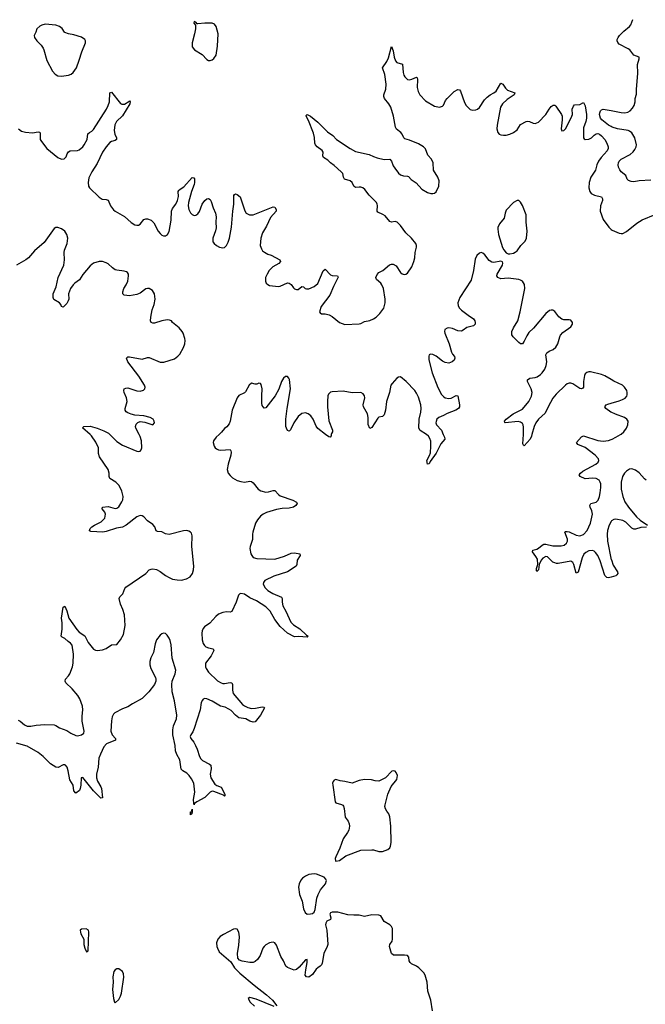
# Model space of a CAD drawing. Header units: inches. Extents: x 2005975 to 2217453, y 644152 to 846769.
# Tile 67 of 162: x 2073406 to 2080379, y 753644 to 764627. Entities that reach past the tile are written whole.
import ezdxf

# ---------------------------------------------------------------- set-up
doc = ezdxf.new("R2010")
doc.units = ezdxf.units.IN
doc.header["$MEASUREMENT"] = 0
for name, color, linetype in [('C0775', 7, 'Continuous'), ('C0776', 7, 'Continuous'), ('C0785', 7, 'Continuous'), ('C0786', 7, 'Continuous')]:
    doc.layers.add(name, color=color, linetype=linetype)

msp = doc.modelspace()

# ---------------------------------------------------------------- linework, layer by layer
at = {"layer": 'C0775', "color": 6}
for points, elevation in [([(2075628, 760000), (2075596, 759970), (2075567, 759930), (2075564, 759910), (2075573, 759870), (2075585, 759850), (2075599, 759839), (2075623, 759830), (2075647, 759827), (2075750, 759833), (2075759, 759819), (2075762, 759802), (2075759, 759770), (2075728, 759670), (2075720, 759610), (2075731, 759570), (2075750, 759544), (2075778, 759518), (2075830, 759487), (2075870, 759475), (2075910, 759470), (2075970, 759478), (2075990, 759476), (2076010, 759460), (2076064, 759390), (2076092, 759372), (2076150, 759356), (2076179, 759361), (2076230, 759377), (2076250, 759374), (2076291, 759331), (2076310, 759318), (2076450, 759267), (2076490, 759247), (2076497, 759230), (2076485, 759210), (2076456, 759190), (2076410, 759177), (2076330, 759174), (2076270, 759163), (2076158, 759130), (2076118, 759110), (2076091, 759090), (2076058, 759050), (2076036, 759010), (2076005, 758910), (2076000, 758890), (2076002, 758830), (2075974, 758750), (2075972, 758730), (2075984, 758670), (2075992, 758650), (2076010, 758630), (2076050, 758618), (2076250, 758610), (2076357, 758643), (2076430, 758677), (2076470, 758681), (2076529, 758669), (2076533, 758650), (2076500, 758600), (2076495, 758550), (2076486, 758530), (2076390, 758469), (2076240, 758420), (2076139, 758370), (2076122, 758350), (2076121, 758330), (2076143, 758290), (2076170, 758262), (2076228, 758228), (2076325, 758185), (2076333, 758170), (2076331, 758130), (2076339, 758090), (2076371, 758030), (2076428, 757908), (2076456, 757876), (2076530, 757831), (2076602, 757762), (2076620, 757750), (2076610, 757740), (2076514, 757746), (2076470, 757742), (2076390, 757786), (2076310, 757858), (2076250, 757936), (2076198, 758030), (2076150, 758077), (2076046, 758146), (2075970, 758178), (2075910, 758218), (2075872, 758228), (2075858, 758222), (2075845, 758210), (2075817, 758130), (2075770, 758026), (2075750, 758018), (2075710, 758021), (2075670, 758015), (2075623, 757997), (2075592, 757970), (2075525, 757895), (2075466, 757854), (2075450, 757837), (2075440, 757810), (2075436, 757784), (2075441, 757710), (2075450, 757670), (2075465, 757645), (2075482, 757630), (2075510, 757619), (2075561, 757610), (2075570, 757590), (2075540, 757530), (2075477, 757450), (2075476, 757410), (2075484, 757390), (2075510, 757350), (2075610, 757253), (2075650, 757229), (2075670, 757222), (2075690, 757222), (2075750, 757233), (2075770, 757229), (2075779, 757210), (2075777, 757150), (2075786, 757110), (2075890, 756990), (2075910, 756973), (2075950, 756955), (2075990, 756944), (2076034, 756946), (2076110, 756961), (2076130, 756960), (2076136, 756950), (2076089, 756870), (2076030, 756796), (2076010, 756790), (2075970, 756803), (2075927, 756827), (2075850, 756838), (2075810, 756870), (2075762, 756922), (2075738, 756938), (2075697, 756957), (2075645, 756970), (2075550, 757027), (2075490, 757051), (2075470, 757054), (2075452, 757048), (2075442, 757038), (2075429, 757011), (2075416, 756930), (2075350, 756722), (2075335, 756685), (2075313, 756650), (2075307, 756630), (2075314, 756610), (2075345, 756570), (2075367, 756530), (2075385, 756490), (2075410, 756410), (2075423, 756383), (2075443, 756363), (2075523, 756323), (2075538, 756310), (2075540, 756270), (2075530, 756210), (2075536, 756170), (2075580, 756100), (2075604, 756084), (2075650, 756067), (2075694, 755990), (2075694, 755970), (2075690, 755966), (2075677, 755977), (2075570, 756019), (2075550, 756021), (2075528, 756010), (2075470, 755950), (2075379, 755901), (2075356, 755884), (2075350, 755868), (2075345, 755885), (2075342, 755930), (2075358, 756010), (2075345, 756110), (2075320, 756160), (2075295, 756195), (2075270, 756222), (2075224, 756250), (2075207, 756267), (2075189, 756370), (2075157, 756430), (2075142, 756470), (2075137, 756530), (2075114, 756650), (2075113, 756707), (2075119, 756750), (2075153, 756830), (2075156, 756870), (2075132, 757028), (2075106, 757130), (2075100, 757210), (2075106, 757250), (2075140, 757330), (2075146, 757370), (2075107, 757507), (2075093, 757653), (2075082, 757702), (2075070, 757730), (2075050, 757761), (2075030, 757780), (2075010, 757786), (2074990, 757778), (2074970, 757762), (2074931, 757710), (2074916, 757664), (2074898, 757570), (2074868, 757510), (2074856, 757470), (2074857, 757430), (2074866, 757390), (2074921, 757290), (2074925, 757270), (2074923, 757250), (2074907, 757210), (2074847, 757130), (2074770, 757057), (2074663, 756997), (2074610, 756963), (2074550, 756942), (2074466, 756894), (2074450, 756879), (2074436, 756850), (2074428, 756808), (2074422, 756690), (2074436, 756650), (2074473, 756610), (2074473, 756590), (2074373, 756550), (2074344, 756516), (2074305, 756435), (2074289, 756391), (2074279, 756290), (2074263, 756210), (2074262, 756170), (2074272, 756132), (2074310, 756070), (2074317, 756050), (2074330, 755949), (2074310, 755945), (2074270, 755983), (2074230, 756026), (2074110, 756173), (2074090, 756170), (2074087, 756090), (2074080, 756050), (2074072, 756030), (2074030, 755998), (2074010, 756026), (2074000, 756090), (2073966, 756150), (2073947, 756250), (2073934, 756290), (2073916, 756310), (2073910, 756315), (2073890, 756316), (2073833, 756287), (2073810, 756289), (2073750, 756326), (2073669, 756409), (2073612, 756452), (2073490, 756522), (2073370, 756556)], 300), ([(2073390, 756813), (2073410, 756803), (2073460, 756760), (2073490, 756746), (2073530, 756746), (2073590, 756757), (2073685, 756765), (2073790, 756761), (2073810, 756754), (2073850, 756729), (2073930, 756700), (2073975, 756670), (2074030, 756642), (2074050, 756639), (2074093, 756650), (2074120, 756670), (2074124, 756690), (2074101, 756801), (2074102, 756858), (2074111, 756930), (2074107, 756970), (2074076, 757050), (2074055, 757090), (2073990, 757164), (2073921, 757230), (2073911, 757250), (2073916, 757270), (2073950, 757307), (2073963, 757330), (2073993, 757410), (2074003, 757450), (2074004, 757550), (2073990, 757651), (2073973, 757673), (2073946, 757690), (2073910, 757726), (2073879, 757739), (2073868, 757750), (2073879, 757830), (2073879, 757899), (2073873, 757950), (2073890, 758076), (2073910, 758085), (2073930, 758035), (2073954, 757950), (2074044, 757824), (2074070, 757797), (2074133, 757753), (2074170, 757681), (2074230, 757605), (2074250, 757593), (2074270, 757590), (2074330, 757599), (2074370, 757615), (2074430, 757654), (2074490, 757658), (2074530, 757710), (2074564, 757770), (2074581, 757870), (2074573, 757990), (2074556, 758050), (2074528, 758108), (2074514, 758170), (2074522, 758190), (2074556, 758224), (2074578, 758282), (2074590, 758296), (2074810, 758448), (2074850, 758490), (2074870, 758498), (2074890, 758501), (2074930, 758495), (2074970, 758474), (2075030, 758429), (2075070, 758406), (2075110, 758388), (2075162, 758378), (2075210, 758377), (2075264, 758390), (2075306, 758414), (2075331, 758450), (2075342, 758490), (2075345, 758530), (2075326, 758750), (2075328, 758870), (2075319, 758899), (2075311, 758911), (2075290, 758922), (2075268, 758928), (2075230, 758927), (2075070, 758884), (2075030, 758893), (2074990, 758915), (2074940, 758920), (2074927, 758927), (2074911, 758971), (2074890, 758996), (2074830, 759039), (2074790, 759083), (2074770, 759094), (2074750, 759096), (2074710, 759081), (2074592, 758988), (2074550, 758966), (2074484, 758956), (2074370, 758917), (2074331, 758911), (2074197, 758917), (2074184, 758924), (2074182, 758930), (2074192, 758950), (2074211, 758970), (2074241, 758990), (2074315, 759025), (2074353, 759067), (2074362, 759110), (2074355, 759135), (2074326, 759170), (2074328, 759190), (2074390, 759196), (2074470, 759174), (2074490, 759177), (2074510, 759194), (2074546, 759250), (2074555, 759270), (2074560, 759310), (2074545, 759370), (2074514, 759430), (2074478, 759470), (2074410, 759510), (2074404, 759530), (2074404, 759570), (2074391, 759610), (2074295, 759750), (2074285, 759790), (2074283, 759850), (2074256, 759916), (2074207, 759987), (2074191, 760000)], 300), ([(2074410, 760000), (2074490, 759923), (2074550, 759882), (2074710, 759813), (2074730, 759810), (2074750, 759816), (2074761, 759830), (2074766, 759850), (2074763, 759930), (2074750, 759978), (2074738, 760000)], 300), ([(2076878, 760000), (2076876, 759984), (2076868, 759972), (2076850, 759973), (2076816, 760000)], 300), ([(2078128, 760000), (2078140, 759970), (2078143, 759950), (2078102, 759898), (2078050, 759791), (2077981, 759699), (2077970, 759673), (2077950, 759669), (2077946, 759710), (2077975, 759765), (2077984, 759796), (2077990, 759870), (2077987, 759927), (2077977, 759957), (2077961, 759981), (2077940, 760000), (2077940, 760000)], 300), ([(2079116, 760000), (2079110, 759980), (2079096, 759950), (2079030, 759875), (2079020, 759880), (2079015, 759895), (2079022, 760000)], 300), ([(2080000, 758409), (2079970, 758400), (2079950, 758406), (2079929, 758429), (2079877, 758590), (2079849, 758650), (2079825, 758685), (2079810, 758698), (2079790, 758707), (2079750, 758702), (2079715, 758685), (2079695, 758665), (2079675, 758625), (2079630, 758465), (2079610, 758452), (2079581, 758550), (2079570, 758572), (2079550, 758587), (2079410, 758562), (2079390, 758562), (2079370, 758567), (2079350, 758578), (2079290, 758637), (2079270, 758641), (2079238, 758622), (2079220, 758600), (2079197, 758550), (2079190, 758490), (2079170, 758473), (2079165, 758485), (2079167, 758507), (2079181, 758550), (2079176, 758610), (2079161, 758641), (2079121, 758690), (2079126, 758710), (2079170, 758723), (2079190, 758734), (2079230, 758766), (2079250, 758776), (2079270, 758777), (2079350, 758760), (2079443, 758757), (2079474, 758766), (2079502, 758790), (2079511, 758810), (2079511, 758831), (2079481, 758910), (2079490, 758919), (2079510, 758919), (2079530, 758914), (2079610, 758876), (2079650, 758871), (2079690, 758885), (2079733, 758930), (2079769, 759010), (2079790, 759110), (2079784, 759150), (2079765, 759190), (2079760, 759210), (2079771, 759229), (2079830, 759244), (2079853, 759267), (2079869, 759310), (2079877, 759350), (2079883, 759410), (2079882, 759450), (2079876, 759470), (2079864, 759490), (2079832, 759510), (2079790, 759514), (2079710, 759505), (2079652, 759530), (2079642, 759550), (2079658, 759570), (2079685, 759590), (2079829, 759670), (2079853, 759690), (2079861, 759710), (2079856, 759730), (2079819, 759770), (2079710, 759854), (2079627, 759890), (2079613, 759910), (2079670, 759973), (2079690, 759985), (2079850, 759935), (2079910, 759927), (2079970, 759933), (2080000, 759944)], 300), ([(2080000, 759030), (2079977, 758990), (2079960, 758930), (2079955, 758890), (2079960, 758810), (2080000, 758604)], 300), ([(2078007, 753570), (2077987, 753690), (2077956, 753790), (2077948, 753890), (2077924, 753970), (2077910, 753995), (2077856, 754050), (2077829, 754069), (2077775, 754095), (2077759, 754110), (2077748, 754130), (2077742, 754170), (2077728, 754188), (2077694, 754194), (2077574, 754194), (2077551, 754211), (2077529, 754290), (2077531, 754310), (2077556, 754350), (2077562, 754370), (2077560, 754490), (2077552, 754512), (2077532, 754530), (2077469, 754569), (2077430, 754630), (2077410, 754638), (2077330, 754641), (2077250, 754624), (2077190, 754638), (2077130, 754637), (2077063, 754643), (2076952, 754672), (2076889, 754671), (2076870, 754665), (2076862, 754650), (2076875, 754610), (2076869, 754591), (2076830, 754570), (2076818, 754550), (2076815, 754530), (2076828, 754470), (2076841, 754310), (2076835, 754290), (2076797, 754210), (2076777, 754103), (2076770, 754086), (2076756, 754070), (2076728, 754052), (2076710, 754035), (2076670, 753976), (2076627, 753947), (2076603, 753950), (2076589, 753969), (2076594, 754030), (2076612, 754112), (2076610, 754145), (2076590, 754140), (2076520, 754060), (2076490, 754032), (2076466, 754026), (2076390, 754056), (2076371, 754071), (2076347, 754130), (2076318, 754178), (2076270, 754304), (2076250, 754330), (2076230, 754337), (2076210, 754335), (2076190, 754330), (2076150, 754307), (2076130, 754290), (2076117, 754270), (2076086, 754190), (2076057, 754143), (2076030, 754120), (2076010, 754110), (2075970, 754109), (2075885, 754125), (2075857, 754137), (2075838, 754158), (2075835, 754210), (2075850, 754303), (2075857, 754397), (2075850, 754450), (2075830, 754481), (2075810, 754487), (2075790, 754483), (2075676, 754424), (2075640, 754400), (2075615, 754370), (2075600, 754330), (2075603, 754290), (2075609, 754270), (2075631, 754231), (2075759, 754119), (2075801, 754050), (2075859, 753990), (2076018, 753858), (2076158, 753750), (2076222, 753690), (2076273, 753627)], 400), ([(2076241, 753621), (2076042, 753702), (2075970, 753719), (2075951, 753710), (2075973, 753670), (2076022, 753622)], 400)]:
    msp.add_lwpolyline(points, dxfattribs=dict(at, elevation=elevation))
for points, elevation in [([(2077570, 756249), (2077555, 756245), (2077483, 756170), (2077410, 756135), (2077370, 756136), (2077328, 756150), (2077250, 756153), (2077190, 756140), (2077110, 756110), (2077030, 756130), (2076977, 756137), (2076930, 756152), (2076910, 756145), (2076899, 756130), (2076893, 756110), (2076895, 756090), (2076924, 755904), (2076931, 755890), (2076993, 755873), (2077006, 755866), (2077015, 755855), (2077023, 755830), (2077034, 755730), (2077068, 755688), (2077079, 755659), (2077083, 755630), (2077075, 755585), (2077061, 755559), (2077010, 755489), (2076975, 755385), (2076928, 755290), (2076923, 755270), (2076925, 755245), (2076930, 755242), (2076970, 755247), (2077040, 755300), (2077210, 755362), (2077330, 755369), (2077350, 755368), (2077410, 755350), (2077450, 755349), (2077509, 755370), (2077530, 755390), (2077539, 755410), (2077545, 755450), (2077544, 755630), (2077530, 755735), (2077520, 755770), (2077497, 755797), (2077484, 755824), (2077477, 755850), (2077478, 755870), (2077511, 755989), (2077547, 756073), (2077610, 756152), (2077616, 756196), (2077604, 756230), (2077590, 756244)], 400), ([(2075310, 755759), (2075310, 755791), (2075328, 755792), (2075325, 755805), (2075330, 755822), (2075330, 755786), (2075324, 755776), (2075325, 755770)], 300), ([(2076690, 755100), (2076630, 755094), (2076590, 755073), (2076557, 755050), (2076540, 755030), (2076520, 754990), (2076515, 754950), (2076525, 754870), (2076553, 754793), (2076570, 754710), (2076587, 754670), (2076610, 754650), (2076647, 754653), (2076670, 754659), (2076687, 754673), (2076700, 754700), (2076719, 754830), (2076732, 754870), (2076759, 754921), (2076814, 754990), (2076824, 755024), (2076820, 755040), (2076801, 755061), (2076715, 755095)], 400), ([(2074145, 754485), (2074096, 754484), (2074081, 754470), (2074082, 754450), (2074088, 754430), (2074119, 754370), (2074122, 754310), (2074130, 754271), (2074150, 754231), (2074170, 754242), (2074175, 754450), (2074172, 754470)], 400), ([(2074490, 754041), (2074470, 754029), (2074456, 754010), (2074444, 753950), (2074446, 753890), (2074439, 753810), (2074451, 753710), (2074462, 753670), (2074470, 753662), (2074510, 753697), (2074530, 753734), (2074540, 753770), (2074568, 753948), (2074563, 753983), (2074550, 754010), (2074510, 754039)], 400)]:
    msp.add_lwpolyline(points, close=True, dxfattribs=dict(at, elevation=elevation))
at = {"layer": 'C0776', "color": 6}
for points, elevation in [([(2073690, 764578), (2073653, 764567), (2073630, 764555), (2073596, 764524), (2073587, 764490), (2073568, 764450), (2073569, 764430), (2073598, 764390), (2073644, 764344), (2073666, 764310), (2073676, 764290), (2073710, 764172), (2073770, 764055), (2073800, 764020), (2073830, 764001), (2073870, 763997), (2073950, 764009), (2073979, 764021), (2074002, 764038), (2074038, 764090), (2074070, 764175), (2074098, 764270), (2074139, 764370), (2074138, 764390), (2074130, 764405), (2074093, 764433), (2074010, 764458), (2073950, 764470), (2073910, 764486), (2073904, 764490), (2073880, 764530), (2073850, 764551), (2073810, 764567)], 400), ([(2075350, 764606), (2075347, 764590), (2075365, 764565), (2075367, 764527), (2075356, 764470), (2075328, 764370), (2075330, 764324), (2075356, 764290), (2075438, 764238), (2075490, 764182), (2075510, 764173), (2075530, 764173), (2075550, 764179), (2075570, 764195), (2075594, 764230), (2075611, 764331), (2075618, 764470), (2075594, 764550), (2075576, 764576), (2075550, 764590), (2075470, 764590), (2075390, 764582), (2075383, 764583), (2075370, 764598)], 400), ([(2078970, 762610), (2078950, 762609), (2078910, 762588), (2078830, 762502), (2078816, 762470), (2078807, 762413), (2078755, 762350), (2078737, 762310), (2078734, 762290), (2078743, 762230), (2078788, 762088), (2078801, 762061), (2078827, 762027), (2078850, 762016), (2078870, 762015), (2078910, 762024), (2078930, 762033), (2078950, 762050), (2078991, 762110), (2079042, 762158), (2079057, 762190), (2079063, 762270), (2079053, 762370), (2079051, 762450), (2079010, 762556), (2078990, 762591)], 300)]:
    msp.add_lwpolyline(points, close=True, dxfattribs=dict(at, elevation=elevation))
at = {"layer": 'C0776', "color": 6, "elevation": 300}
for points in [[(2073391, 763411), (2073425, 763385), (2073470, 763372), (2073550, 763365), (2073610, 763375), (2073630, 763372), (2073635, 763355), (2073635, 763290), (2073647, 763267), (2073710, 763190), (2073830, 763089), (2073870, 763073), (2073903, 763077), (2073924, 763096), (2073936, 763130), (2073950, 763155), (2073970, 763164), (2074050, 763167), (2074070, 763175), (2074110, 763208), (2074126, 763230), (2074156, 763290), (2074166, 763354), (2074184, 763370), (2074210, 763384), (2074230, 763403), (2074372, 763630), (2074392, 763670), (2074405, 763710), (2074410, 763811), (2074430, 763818), (2074530, 763692), (2074544, 763684), (2074574, 763686), (2074624, 763716), (2074630, 763724), (2074637, 763710), (2074632, 763690), (2074550, 763556), (2074486, 763490), (2074465, 763455), (2074458, 763390), (2074467, 763350), (2074484, 763310), (2074485, 763290), (2074470, 763279), (2074430, 763267), (2074410, 763256), (2074368, 763210), (2074329, 763150), (2074270, 763022), (2074208, 762930), (2074178, 762862), (2074168, 762810), (2074172, 762770), (2074184, 762750), (2074290, 762646), (2074325, 762625), (2074370, 762621), (2074390, 762614), (2074417, 762550), (2074450, 762505), (2074470, 762490), (2074573, 762433), (2074650, 762367), (2074690, 762340), (2074710, 762335), (2074730, 762336), (2074750, 762346), (2074790, 762397), (2074810, 762407), (2074830, 762407), (2074870, 762391), (2074901, 762361), (2074950, 762269), (2074970, 762241), (2074990, 762224), (2075010, 762217), (2075030, 762218), (2075052, 762230), (2075070, 762266), (2075094, 762390), (2075099, 762490), (2075110, 762521), (2075146, 762570), (2075166, 762610), (2075176, 762656), (2075173, 762710), (2075178, 762722), (2075182, 762730), (2075236, 762764), (2075330, 762868), (2075345, 762865), (2075353, 762853), (2075356, 762810), (2075351, 762789), (2075319, 762710), (2075286, 762590), (2075284, 762550), (2075292, 762510), (2075310, 762473), (2075330, 762453), (2075350, 762444), (2075370, 762447), (2075390, 762461), (2075410, 762489), (2075441, 762570), (2075468, 762612), (2075490, 762628), (2075510, 762631), (2075530, 762620), (2075541, 762601), (2075563, 762530), (2075590, 762470), (2075597, 762430), (2075592, 762370), (2075595, 762305), (2075588, 762272), (2075559, 762190), (2075559, 762150), (2075572, 762130), (2075598, 762110), (2075634, 762090), (2075670, 762082), (2075690, 762088), (2075710, 762109), (2075730, 762146), (2075743, 762190), (2075766, 762314), (2075780, 762490), (2075792, 762570), (2075793, 762667), (2075801, 762679), (2075810, 762684), (2075830, 762676), (2075863, 762650), (2075915, 762495), (2075931, 762470), (2075966, 762450), (2076010, 762451), (2076214, 762534), (2076230, 762539), (2076250, 762535), (2076265, 762510), (2076264, 762490), (2076200, 762420), (2076156, 762324), (2076111, 762250), (2076093, 762190), (2076088, 762110), (2076100, 762070), (2076113, 762050), (2076133, 762033), (2076170, 762013), (2076210, 761999), (2076305, 761950), (2076312, 761930), (2076293, 761907), (2076227, 761870), (2076188, 761830), (2076164, 761790), (2076147, 761750), (2076144, 761710), (2076153, 761690), (2076170, 761672), (2076190, 761662), (2076290, 761652), (2076310, 761656), (2076390, 761691), (2076410, 761690), (2076430, 761674), (2076456, 761636), (2076470, 761624), (2076490, 761616), (2076510, 761618), (2076550, 761650), (2076570, 761648), (2076589, 761629), (2076604, 761624), (2076627, 761627), (2076690, 761650), (2076730, 761684), (2076790, 761825), (2076810, 761843), (2076870, 761781), (2076890, 761774), (2076950, 761772), (2076954, 761754), (2076902, 761650), (2076864, 761556), (2076767, 761430), (2076749, 761370), (2076756, 761356), (2076770, 761348), (2076810, 761347), (2076855, 761335), (2076890, 761316), (2076970, 761251), (2077030, 761226), (2077190, 761235), (2077210, 761239), (2077250, 761259), (2077310, 761271), (2077350, 761289), (2077381, 761310), (2077421, 761350), (2077463, 761410), (2077480, 761470), (2077481, 761510), (2077461, 761630), (2077444, 761670), (2077430, 761689), (2077384, 761730), (2077376, 761750), (2077390, 761784), (2077410, 761806), (2077452, 761830), (2077528, 761892), (2077550, 761900), (2077570, 761899), (2077602, 761882), (2077649, 761809), (2077670, 761791), (2077690, 761785), (2077710, 761787), (2077730, 761800), (2077776, 761870), (2077801, 761930), (2077811, 761970), (2077813, 762030), (2077829, 762090), (2077829, 762110), (2077821, 762130), (2077774, 762190), (2077709, 762249), (2077650, 762330), (2077612, 762370), (2077590, 762378), (2077550, 762370), (2077530, 762375), (2077479, 762439), (2077455, 762455), (2077399, 762479), (2077389, 762490), (2077393, 762553), (2077391, 762570), (2077382, 762590), (2077303, 762670), (2077253, 762733), (2077230, 762750), (2077210, 762758), (2077190, 762761), (2077150, 762757), (2077130, 762770), (2077111, 762810), (2077090, 762829), (2077026, 762850), (2077015, 762870), (2077007, 762910), (2076989, 762930), (2076910, 763000), (2076869, 763029), (2076839, 763059), (2076793, 763090), (2076786, 763110), (2076788, 763150), (2076777, 763170), (2076721, 763210), (2076704, 763230), (2076695, 763250), (2076692, 763312), (2076682, 763362), (2076624, 763504), (2076598, 763550), (2076600, 763560), (2076610, 763568), (2076646, 763550), (2076730, 763486), (2076837, 763377), (2076896, 763336), (2076936, 763290), (2077089, 763190), (2077150, 763157), (2077303, 763123), (2077350, 763100), (2077390, 763086), (2077469, 763069), (2077530, 763070), (2077550, 763050), (2077570, 762997), (2077586, 762970), (2077630, 762915), (2077650, 762898), (2077684, 762884), (2077730, 762883), (2077739, 762879), (2077770, 762846), (2077827, 762807), (2077890, 762737), (2077950, 762700), (2077990, 762688), (2078010, 762689), (2078030, 762694), (2078050, 762707), (2078079, 762770), (2078080, 762830), (2078067, 762870), (2078019, 762950), (2078013, 763030), (2077997, 763070), (2077957, 763117), (2077930, 763186), (2077908, 763210), (2077850, 763244), (2077750, 763285), (2077700, 763300), (2077687, 763310), (2077668, 763350), (2077653, 763370), (2077605, 763405), (2077594, 763430), (2077573, 763550), (2077542, 763650), (2077522, 763690), (2077474, 763750), (2077463, 763770), (2077463, 763790), (2077486, 763854), (2077489, 763910), (2077476, 764016), (2077451, 764090), (2077498, 764162), (2077517, 764203), (2077550, 764327), (2077570, 764279), (2077581, 764210), (2077595, 764170), (2077611, 764151), (2077673, 764130), (2077679, 764039), (2077687, 764010), (2077700, 763990), (2077730, 763960), (2077750, 763956), (2077777, 763963), (2077830, 763987), (2077837, 763977), (2077840, 763960), (2077836, 763870), (2077847, 763827), (2077866, 763790), (2077930, 763723), (2078030, 763661), (2078087, 763653), (2078118, 763662), (2078130, 763674), (2078153, 763727), (2078171, 763750), (2078250, 763828), (2078290, 763849), (2078310, 763845), (2078321, 763830), (2078363, 763703), (2078383, 763670), (2078427, 763627), (2078458, 763618), (2078490, 763621), (2078510, 763631), (2078530, 763649), (2078587, 763732), (2078615, 763765), (2078649, 763790), (2078691, 763810), (2078718, 763830), (2078770, 763918), (2078790, 763910), (2078822, 763862), (2078843, 763843), (2078925, 763810), (2078918, 763790), (2078841, 763739), (2078789, 763690), (2078766, 763650), (2078728, 763450), (2078725, 763410), (2078735, 763370), (2078752, 763352), (2078770, 763343), (2078798, 763338), (2078830, 763339), (2078870, 763350), (2078910, 763368), (2078950, 763399), (2078990, 763457), (2079050, 763490), (2079070, 763494), (2079090, 763491), (2079130, 763472), (2079150, 763471), (2079190, 763485), (2079272, 763568), (2079308, 763630), (2079330, 763658), (2079354, 763674), (2079370, 763675), (2079382, 763662), (2079444, 763570), (2079451, 763550), (2079454, 763510), (2079441, 763410), (2079449, 763389), (2079470, 763392), (2079490, 763411), (2079510, 763444), (2079562, 763550), (2079567, 763570), (2079566, 763630), (2079578, 763662), (2079590, 763677), (2079650, 763683), (2079690, 763703), (2079710, 763668), (2079724, 763570), (2079723, 763530), (2079716, 763490), (2079690, 763421), (2079691, 763310), (2079698, 763298), (2079710, 763290), (2079750, 763295), (2079779, 763310), (2079810, 763341), (2079830, 763354), (2079850, 763358), (2079870, 763352), (2079893, 763333), (2079930, 763290), (2079951, 763251), (2079964, 763210), (2079964, 763190), (2079955, 763165), (2079886, 763090), (2079858, 763050), (2079841, 763010), (2079825, 762950), (2079773, 762870), (2079752, 762810), (2079749, 762750), (2079761, 762710), (2079777, 762690), (2079813, 762670), (2079890, 762650), (2079904, 762630), (2079902, 762610), (2079881, 762550), (2079878, 762490), (2079910, 762398), (2079972, 762312), (2079990, 762293), (2080000, 762287)], [(2080000, 763435), (2079970, 763450), (2079895, 763510), (2079881, 763530), (2079869, 763570), (2079872, 763590), (2079881, 763610), (2079890, 763621), (2079910, 763630), (2080000, 763613)], [(2074738, 760000), (2074701, 760070), (2074698, 760090), (2074704, 760116), (2074724, 760136), (2074750, 760144), (2074799, 760139), (2074890, 760110), (2074910, 760130), (2074906, 760150), (2074892, 760170), (2074860, 760190), (2074790, 760210), (2074690, 760217), (2074650, 760226), (2074610, 760241), (2074593, 760253), (2074582, 760270), (2074580, 760290), (2074604, 760370), (2074597, 760410), (2074572, 760470), (2074568, 760490), (2074572, 760510), (2074590, 760519), (2074610, 760520), (2074710, 760486), (2074750, 760482), (2074785, 760495), (2074801, 760510), (2074805, 760530), (2074796, 760550), (2074733, 760650), (2074610, 760810), (2074596, 760850), (2074610, 760865), (2074630, 760868), (2074770, 760842), (2074830, 760861), (2074850, 760861), (2074970, 760809), (2075011, 760809), (2075130, 760846), (2075170, 760873), (2075190, 760898), (2075230, 760970), (2075245, 761010), (2075249, 761050), (2075245, 761070), (2075229, 761130), (2075218, 761150), (2075185, 761190), (2075110, 761250), (2075098, 761270), (2075077, 761277), (2075050, 761278), (2074990, 761269), (2074910, 761244), (2074890, 761243), (2074870, 761251), (2074864, 761270), (2074867, 761310), (2074882, 761390), (2074906, 761450), (2074914, 761510), (2074909, 761570), (2074887, 761607), (2074850, 761629), (2074830, 761630), (2074810, 761624), (2074750, 761578), (2074710, 761563), (2074630, 761548), (2074570, 761554), (2074557, 761570), (2074555, 761590), (2074568, 761630), (2074593, 761670), (2074610, 761710), (2074619, 761770), (2074617, 761790), (2074606, 761806), (2074595, 761815), (2074570, 761822), (2074490, 761832), (2074470, 761838), (2074439, 761859), (2074390, 761905), (2074370, 761916), (2074330, 761931), (2074290, 761929), (2074230, 761910), (2074190, 761882), (2074110, 761784), (2074074, 761726), (2074020, 761690), (2074000, 761670), (2073973, 761630), (2073951, 761570), (2073952, 761510), (2073947, 761490), (2073930, 761461), (2073890, 761422), (2073872, 761430), (2073864, 761450), (2073848, 761468), (2073787, 761507), (2073778, 761530), (2073777, 761550), (2073780, 761570), (2073811, 761649), (2073834, 761750), (2073898, 761890), (2073906, 761950), (2073901, 762030), (2073905, 762055), (2073933, 762130), (2073942, 762190), (2073931, 762231), (2073907, 762267), (2073870, 762294), (2073830, 762310), (2073810, 762308), (2073790, 762299), (2073678, 762142), (2073570, 762050), (2073504, 761970), (2073473, 761947), (2073370, 761890)], [(2079022, 760000), (2079023, 760010), (2079023, 760083), (2079018, 760110), (2079010, 760124), (2078990, 760139), (2078964, 760144), (2078819, 760130), (2078813, 760133), (2078810, 760150), (2078829, 760171), (2078908, 760232), (2079010, 760283), (2079082, 760370), (2079110, 760428), (2079117, 760470), (2079108, 760510), (2079068, 760590), (2079068, 760610), (2079091, 760629), (2079150, 760637), (2079175, 760645), (2079210, 760668), (2079231, 760690), (2079259, 760730), (2079276, 760770), (2079282, 760810), (2079271, 760889), (2079281, 760910), (2079308, 760930), (2079351, 760950), (2079384, 760976), (2079405, 761010), (2079426, 761090), (2079436, 761110), (2079461, 761139), (2079550, 761202), (2079567, 761230), (2079568, 761250), (2079550, 761274), (2079530, 761279), (2079470, 761278), (2079450, 761285), (2079414, 761314), (2079370, 761374), (2079347, 761387), (2079330, 761388), (2079310, 761382), (2079270, 761351), (2079132, 761188), (2079081, 761139), (2079058, 761102), (2079030, 761041), (2079010, 761012), (2078990, 761010), (2078970, 761025), (2078905, 761090), (2078893, 761113), (2078893, 761150), (2078909, 761190), (2078957, 761270), (2078986, 761370), (2079035, 761630), (2079033, 761673), (2079009, 761710), (2078990, 761723), (2078970, 761729), (2078850, 761743), (2078770, 761738), (2078736, 761750), (2078725, 761770), (2078728, 761790), (2078787, 761890), (2078793, 761910), (2078787, 761927), (2078770, 761934), (2078690, 761920), (2078670, 761922), (2078640, 761940), (2078590, 762005), (2078570, 762022), (2078550, 762029), (2078530, 762024), (2078502, 761998), (2078483, 761957), (2078465, 761830), (2078439, 761721), (2078311, 761530), (2078291, 761470), (2078295, 761435), (2078308, 761410), (2078330, 761387), (2078404, 761330), (2078465, 761290), (2078478, 761270), (2078483, 761250), (2078482, 761230), (2078466, 761214), (2078390, 761194), (2078350, 761163), (2078330, 761154), (2078290, 761156), (2078230, 761181), (2078190, 761190), (2078170, 761188), (2078145, 761170), (2078141, 761150), (2078145, 761130), (2078194, 761010), (2078219, 760919), (2078230, 760895), (2078253, 760870), (2078258, 760850), (2078248, 760830), (2078226, 760810), (2078190, 760797), (2078150, 760802), (2078118, 760818), (2078050, 760873), (2078010, 760894), (2077984, 760896), (2077972, 760888), (2077966, 760874), (2077968, 760832), (2078004, 760690), (2078066, 760526), (2078108, 760448), (2078130, 760424), (2078150, 760411), (2078190, 760401), (2078214, 760406), (2078270, 760436), (2078290, 760433), (2078309, 760330), (2078308, 760310), (2078296, 760290), (2078269, 760271), (2078170, 760236), (2078130, 760212), (2078079, 760190), (2078057, 760170), (2078047, 760147), (2078046, 760130), (2078052, 760110), (2078109, 760050), (2078128, 760000)], [(2080000, 760613), (2079930, 760653), (2079890, 760669), (2079770, 760698), (2079750, 760699), (2079727, 760693), (2079710, 760677), (2079702, 760658), (2079692, 760590), (2079691, 760530), (2079684, 760516), (2079670, 760508), (2079650, 760515), (2079570, 760566), (2079550, 760572), (2079530, 760572), (2079510, 760564), (2079490, 760550), (2079385, 760450), (2079350, 760405), (2079295, 760310), (2079263, 760237), (2079190, 760170), (2079160, 760130), (2079141, 760090), (2079116, 760000)], [(2076816, 760000), (2076730, 760069), (2076712, 760092), (2076677, 760170), (2076650, 760207), (2076621, 760230), (2076590, 760242), (2076550, 760233), (2076510, 760200), (2076462, 760130), (2076426, 760054), (2076410, 760036), (2076390, 760045), (2076378, 760070), (2076374, 760090), (2076371, 760170), (2076386, 760290), (2076424, 760510), (2076412, 760612), (2076405, 760630), (2076390, 760646), (2076370, 760646), (2076348, 760630), (2076323, 760590), (2076294, 760506), (2076255, 760430), (2076150, 760299), (2076130, 760294), (2076110, 760323), (2076103, 760350), (2076103, 760430), (2076109, 760510), (2076097, 760557), (2076090, 760568), (2076072, 760572), (2076050, 760563), (2076030, 760562), (2075990, 760573), (2075965, 760550), (2075923, 760477), (2075910, 760465), (2075850, 760436), (2075830, 760410), (2075773, 760270), (2075752, 760150), (2075740, 760120), (2075714, 760086), (2075690, 760066), (2075654, 760026), (2075628, 760000)], [(2077940, 760000), (2077870, 760044), (2077856, 760070), (2077860, 760170), (2077878, 760250), (2077882, 760290), (2077876, 760330), (2077850, 760416), (2077830, 760462), (2077810, 760491), (2077714, 760590), (2077650, 760644), (2077630, 760641), (2077610, 760627), (2077556, 760570), (2077544, 760550), (2077527, 760470), (2077496, 760370), (2077484, 760270), (2077470, 760218), (2077450, 760201), (2077410, 760192), (2077397, 760183), (2077330, 760078), (2077310, 760068), (2077292, 760112), (2077291, 760189), (2077282, 760230), (2077239, 760310), (2077236, 760330), (2077252, 760410), (2077250, 760430), (2077235, 760455), (2077207, 760467), (2077110, 760464), (2077010, 760484), (2076890, 760477), (2076869, 760471), (2076858, 760462), (2076847, 760450), (2076841, 760430), (2076836, 760370), (2076837, 760310), (2076852, 760152), (2076892, 760050), (2076892, 760030), (2076880, 760010), (2076878, 760000)], [(2080000, 760248), (2079995, 760250), (2079941, 760290), (2079929, 760310), (2079942, 760330), (2079961, 760339), (2080000, 760351)], [(2074191, 760000), (2074107, 760073), (2074122, 760090), (2074190, 760092), (2074271, 760071), (2074343, 760043), (2074395, 760015), (2074410, 760000)]]:
    msp.add_lwpolyline(points, dxfattribs=at)
at = {"layer": 'C0785', "color": 6, "elevation": 300}
for points in [[(2080000, 759944), (2080010, 759947), (2080050, 759969), (2080102, 760000)], [(2080390, 759491), (2080370, 759507), (2080310, 759572), (2080270, 759601), (2080230, 759618), (2080205, 759615), (2080170, 759593), (2080149, 759570), (2080125, 759530), (2080109, 759470), (2080110, 759390), (2080129, 759309), (2080151, 759250), (2080191, 759190), (2080281, 759081), (2080324, 759044), (2080405, 758990)], [(2080392, 758968), (2080330, 758964), (2080270, 758943), (2080250, 758943), (2080230, 758955), (2080162, 759022), (2080130, 759041), (2080050, 759056), (2080027, 759053), (2080004, 759036), (2080000, 759030)], [(2080000, 758604), (2080001, 758601), (2080023, 758543), (2080068, 758470), (2080072, 758450), (2080064, 758436), (2080050, 758425), (2080000, 758409)]]:
    msp.add_lwpolyline(points, dxfattribs=at)
at = {"layer": 'C0786', "color": 6, "elevation": 300}
for points in [[(2080000, 763613), (2080110, 763591), (2080152, 763588), (2080185, 763595), (2080211, 763610), (2080238, 763642), (2080254, 763670), (2080266, 763710), (2080266, 763750), (2080283, 763797), (2080282, 763850), (2080295, 764030), (2080291, 764129), (2080311, 764190), (2080311, 764210), (2080252, 764232), (2080208, 764290), (2080190, 764304), (2080090, 764353), (2080073, 764373), (2080066, 764390), (2080066, 764406), (2080076, 764430), (2080092, 764450), (2080141, 764499), (2080205, 764550), (2080219, 764570), (2080242, 764630)], [(2080443, 762837), (2080310, 762829), (2080250, 762819), (2080221, 762821), (2080192, 762832), (2080177, 762850), (2080164, 762890), (2080112, 762932), (2080094, 762954), (2080082, 762982), (2080077, 763010), (2080080, 763030), (2080090, 763050), (2080109, 763070), (2080210, 763123), (2080245, 763155), (2080262, 763178), (2080279, 763210), (2080282, 763230), (2080264, 763310), (2080230, 763366), (2080205, 763385), (2080190, 763391), (2080070, 763410), (2080010, 763430), (2080000, 763435)], [(2080000, 762287), (2080010, 762281), (2080090, 762245), (2080110, 762241), (2080130, 762243), (2080170, 762264), (2080284, 762356), (2080346, 762394), (2080490, 762456)], [(2080000, 760351), (2080090, 760376), (2080126, 760390), (2080154, 760406), (2080173, 760427), (2080178, 760442), (2080178, 760470), (2080172, 760490), (2080147, 760530), (2080124, 760550), (2080030, 760596), (2080000, 760613)], [(2080102, 760000), (2080110, 760005), (2080142, 760030), (2080169, 760070), (2080185, 760110), (2080187, 760150), (2080175, 760170), (2080147, 760190), (2080046, 760226), (2080000, 760248)]]:
    msp.add_lwpolyline(points, dxfattribs=at)

doc.saveas('drawing.dxf')
